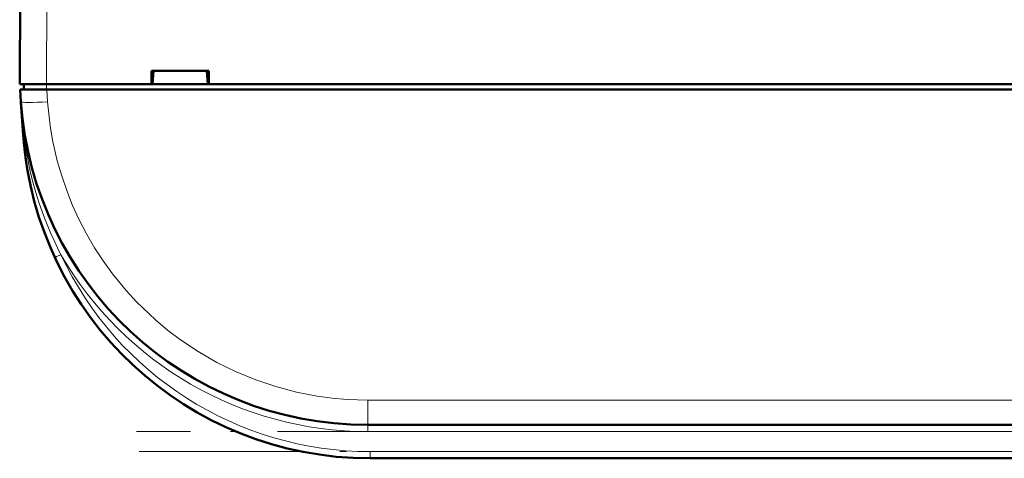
# Model space of a CAD drawing. Extents: x -1438 to 1837, y -1663 to 612.
# Tile 2 of 91: x -136 to -62, y -1436 to -1403. Entities that reach past the tile are written whole.
import ezdxf

# ---------------------------------------------------------------- set-up
doc = ezdxf.new("R2010")
doc.units = 0
doc.linetypes.add('DASHDOT', pattern=[18.5, 12, -3, 0.5, -3])

msp = doc.modelspace()

# ---------------------------------------------------------------- linework, layer by layer
at = {"color": 7, "lineweight": 50}
for p, q in [((-135.7090606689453, -1407.503173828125), (-135.331787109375, -1335.450805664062)), ((-125.8590240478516, -1407.503173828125), (-125.8590240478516, -1406.503173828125)), ((-125.8580932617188, -1406.503173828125), (-121.5600280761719, -1406.503173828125)), ((-125.7090606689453, -1406.503173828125), (-125.7732391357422, -1407.503173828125)), ((-125.7732391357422, -1407.503173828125), (-125.7090606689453, -1406.503173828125)), ((-121.7090606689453, -1406.503173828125), (-121.6448822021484, -1407.503173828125)), ((-121.5600280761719, -1406.503173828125), (-121.5600280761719, -1407.503173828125)), ((-135.4090576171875, -1407.503173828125), (-135.4090576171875, -1407.903198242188)), ((-135.4090576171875, -1407.503173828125), (-133.7139282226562, -1407.503173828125)), ((-133.7090911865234, -1407.503173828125), (-125.8590240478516, -1407.503173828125)), ((-125.8590240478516, -1407.503173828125), (-125.7732391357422, -1407.503173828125)), ((-125.8060150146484, -1407.503173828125), (-121.6125030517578, -1407.503173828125)), ((-121.64501953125, -1407.503173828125), (-125.7733612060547, -1407.503173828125)), ((-121.6448822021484, -1407.503173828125), (-121.5590972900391, -1407.503173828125)), ((-121.5590972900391, -1407.503173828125), (-23.85902404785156, -1407.503173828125)), ((-135.6810913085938, -1407.903198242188), (-133.6859588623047, -1407.903198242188)), ((-135.6172027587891, -1408.81689453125), (-135.6810913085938, -1407.903198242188)), ((87.26783752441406, -1407.903198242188), (-133.6859588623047, -1407.903198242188)), ((-135.4423828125, -1411.31689453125), (-135.6157073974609, -1408.838256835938)), ((63.26242065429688, -1433.003173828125), (-109.680534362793, -1433.003173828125)), ((63.08760070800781, -1435.503173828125), (-109.5057220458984, -1435.503173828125)), ((-107.1090621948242, -1435.505126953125), (-96.9090576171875, -1435.505126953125)), ((-96.9090576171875, -1435.505126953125), (-36.9090576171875, -1435.505126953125))]:
    msp.add_line(p, q, dxfattribs=at)
at = {"color": 7, "lineweight": 18}
for p, q in [((-133.3318176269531, -1335.450805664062), (-133.7090911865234, -1407.503173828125)), ((-133.7139282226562, -1407.903198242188), (-133.7139282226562, -1407.503173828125)), ((-133.6859588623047, -1407.903198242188), (-133.6220703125, -1408.81689453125)), ((-132.944580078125, -1420.412841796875), (-133.0774536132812, -1420.474609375)), ((-132.6241455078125, -1420.263671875), (-132.944580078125, -1420.412841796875)), ((-109.680534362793, -1431.142700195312), (63.26242065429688, -1431.142700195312)), ((-109.680534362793, -1431.142700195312), (-109.680534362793, -1433.003173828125)), ((-109.680534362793, -1433.503173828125), (-109.680534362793, -1433.003173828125)), ((63.26242065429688, -1433.503173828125), (-109.680534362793, -1433.503173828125)), ((-109.5057220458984, -1435.003173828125), (63.08760070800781, -1435.003173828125)), ((-109.5057220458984, -1435.503173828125), (-109.5057220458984, -1435.003173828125))]:
    msp.add_line(p, q, dxfattribs=at)
at = {"color": 7, "linetype": 'DASHDOT', "lineweight": 18, "ltscale": 0.0120147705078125}
msp.add_line((-133.7156829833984, -1407.463134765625), (-133.7156829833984, -1407.943725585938), dxfattribs=at)
at = {"color": 7, "linetype": 'DASHDOT', "lineweight": 18}
for p, q in [((80.5567626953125, -1433.503173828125), (-126.9753799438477, -1433.503173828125)), ((-126.7650451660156, -1435.003173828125), (80.346923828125, -1435.003173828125))]:
    msp.add_line(p, q, dxfattribs=at)
at = {"color": 7, "lineweight": 18}
msp.add_lwpolyline([(-109.680534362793, -1431.142700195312), (-111.2254867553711, -1431.093383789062), (-112.3401718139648, -1430.9951171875), (-113.4655303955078, -1430.842041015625), (-115.0026321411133, -1430.544677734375), (-116.5450897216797, -1430.140014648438), (-118.0537261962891, -1429.634765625), (-119.5249938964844, -1429.03076171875), (-120.9632263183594, -1428.3251953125), (-122.3648452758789, -1427.51708984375), (-123.6917724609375, -1426.628295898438), (-124.6449813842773, -1425.905151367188), (-125.5644989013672, -1425.132568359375), (-126.9757385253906, -1423.78173828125), (-127.7481384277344, -1422.940307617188), (-128.7652587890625, -1421.694580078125), (-129.4614868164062, -1420.733032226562), (-130.1062622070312, -1419.743774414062), (-130.7077789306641, -1418.712524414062), (-131.2556457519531, -1417.655639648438), (-131.7506103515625, -1416.572265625), (-132.1880493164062, -1415.47314453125), (-132.5691375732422, -1414.358520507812), (-132.8953094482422, -1413.228637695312), (-133.2452697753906, -1411.695068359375), (-133.4274139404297, -1410.62451171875), (-133.6220703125, -1408.81689453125)], dxfattribs=at)
at = {"color": 7, "lineweight": 50}
for centre, radius, start, end in [((-109.680534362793, -1407.003173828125), 26, 183.9999996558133, 269.9999974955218), ((-109.1962890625, -1409.47412109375), 26.31073249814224, 184.0160779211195, 187.4848031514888), ((-109.5057220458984, -1409.503173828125), 26, 183.9999996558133, 269.9999974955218), ((-109.4332885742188, -1409.489013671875), 26.07375363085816, 187.8482784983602, 193.0826349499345)]:
    msp.add_arc(centre, radius, start, end, dxfattribs=at)
at = {"color": 7, "lineweight": 18}
for centre, radius, start, end in [((-84.47852325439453, -1405.238159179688), 51.26375626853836, 184.039519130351, 186.853188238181), ((-109.5627746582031, -1408.258178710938), 25.99882238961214, 186.8415632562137, 207.5009730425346), ((-109.5056991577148, -1409.503173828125), 25.50002229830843, 204.9596782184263, 269.999963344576), ((-109.6805191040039, -1407.003173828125), 26.50002383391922, 210.0262305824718, 269.999963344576)]:
    msp.add_arc(centre, radius, start, end, dxfattribs=at)
at = {"color": 7, "lineweight": 50}
msp.add_ellipse((-133.7090911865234, -1407.513671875), major_axis=(1.999969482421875, -0.010498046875), ratio=0.005235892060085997, start_param=1.570823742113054, end_param=3.141592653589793, dxfattribs=at)
at = {"color": 7, "lineweight": 18}
for centre, major_axis, ratio, start_param, end_param in [((-133.6220703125, -1408.677368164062), (-1.995132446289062, -0.1395263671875), 0.06958737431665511, 3.874138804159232e-12, 1.565930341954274), ((-134.943603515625, -1411.281982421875), (0.498779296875, 0.034912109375), 0.1758666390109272, 3.141596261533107, 3.65119061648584)]:
    msp.add_ellipse(centre, major_axis=major_axis, ratio=ratio, start_param=start_param, end_param=end_param, dxfattribs=at)

doc.saveas('drawing.dxf')
